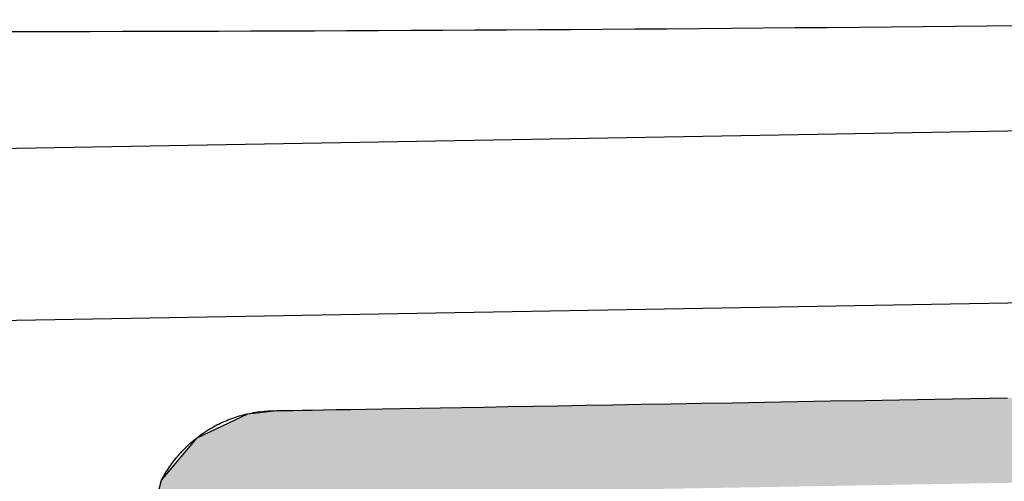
# Model space of a CAD drawing. Extents: x 562 to 7231, y 5817 to 12126.
# Tile 19 of 58: x 3112 to 3284, y 8263 to 8343. Entities that reach past the tile are written whole.
import ezdxf

# ---------------------------------------------------------------- set-up
doc = ezdxf.new("R2010")
doc.units = 0
doc.layers.get('0').update_dxf_attribs({"linetype": 'CONTINUOUS'})
doc.layers.add('CAR', color=10, linetype='CONTINUOUS')
doc.layers.add('LOGO', color=7, linetype='CONTINUOUS')

# ---------------------------------------------------------------- blocks, each defined once
blk = doc.blocks.new('*U28')
at = {"layer": 'LOGO', "color": 8, "linetype": 'CONTINUOUS'}
for p, q in [((2.698, 31.16), (3.351, 31.226)), ((1.413, 30.582), (2.698, 31.16)), ((0.502, 29.53), (1.413, 30.582)), ((0.38, 29.093), (0.502, 29.53))]:
    blk.add_line(p, q, dxfattribs=at)
at = {"layer": 'LOGO', "color": 8, "linetype": 'CONTINUOUS', "extrusion": (0, 0, -1)}
for points in [[(-3.351, 31.226), (-72.119, 31.16), (-2.698, 31.16)], [(-3.351, 31.226), (-71.417, 31.226), (-72.119, 31.16)], [(-2.698, 31.16), (-73.405, 30.582), (-1.413, 30.582)], [(-2.698, 31.16), (-72.119, 31.16), (-73.405, 30.582)], [(-1.413, 30.582), (-74.315, 29.53), (-0.502, 29.53)], [(-1.413, 30.582), (-73.405, 30.582), (-74.315, 29.53)], [(-0.502, 29.53), (-74.438, 29.093), (-0.38, 29.093)], [(-0.502, 29.53), (-74.315, 29.53), (-74.438, 29.093)]]:
    blk.add_solid(points, dxfattribs=at)
blk = doc.blocks.new('KLAUS')
at = {"layer": 'LOGO'}
for points in [[(3.351, 31.226, 0), (3.372, 31.226, 0), (3.433, 31.226, 0), (3.534, 31.226, 0), (3.673, 31.226, 0), (3.851, 31.226, 0), (4.065, 31.226, 0), (4.316, 31.226, 0), (4.603, 31.226, 0), (4.924, 31.226, 0), (5.279, 31.226, 0), (5.667, 31.226, 0), (6.088, 31.226, 0), (6.539, 31.226, 0), (7.021, 31.226, 0), (7.533, 31.226, 0), (8.074, 31.226, 0), (8.643, 31.226, 0), (9.238, 31.226, 0), (9.861, 31.226, 0), (10.508, 31.226, 0), (11.181, 31.226, 0), (11.877, 31.226, 0), (12.597, 31.226, 0), (13.338, 31.226, 0), (14.101, 31.226, 0), (14.885, 31.226, 0), (15.688, 31.226, 0), (16.511, 31.226, 0), (17.351, 31.226, 0), (18.208, 31.226, 0), (19.082, 31.226, 0), (19.971, 31.226, 0), (20.876, 31.226, 0), (21.794, 31.226, 0)], [(0.474, 29.477, 0), (0.498, 29.521, 0), (0.522, 29.566, 0), (0.547, 29.609, 0), (0.572, 29.653, 0), (0.599, 29.696, 0), (0.626, 29.738, 0), (0.653, 29.78, 0), (0.681, 29.822, 0), (0.71, 29.863, 0), (0.739, 29.903, 0), (0.769, 29.944, 0), (0.8, 29.983, 0), (0.831, 30.022, 0), (0.863, 30.061, 0), (0.895, 30.099, 0), (0.928, 30.137, 0), (0.962, 30.174, 0), (0.996, 30.211, 0), (1.031, 30.247, 0), (1.066, 30.282, 0), (1.102, 30.317, 0), (1.138, 30.352, 0), (1.175, 30.386, 0), (1.212, 30.419, 0), (1.25, 30.452, 0), (1.288, 30.484, 0), (1.327, 30.516, 0), (1.366, 30.547, 0), (1.406, 30.577, 0), (1.447, 30.607, 0), (1.487, 30.636, 0), (1.529, 30.665, 0), (1.57, 30.693, 0), (1.613, 30.72, 0), (1.655, 30.747, 0), (1.698, 30.773, 0), (1.742, 30.798, 0), (1.786, 30.823, 0), (1.83, 30.847, 0), (1.875, 30.87, 0), (1.92, 30.893, 0), (1.965, 30.915, 0), (2.011, 30.936, 0), (2.058, 30.957, 0), (2.104, 30.977, 0), (2.151, 30.996, 0), (2.199, 31.015, 0), (2.247, 31.032, 0), (2.295, 31.049, 0), (2.343, 31.066, 0), (2.392, 31.081, 0), (2.441, 31.096, 0), (2.491, 31.11, 0), (2.541, 31.123, 0), (2.591, 31.136, 0), (2.641, 31.148, 0), (2.692, 31.158, 0), (2.743, 31.169, 0), (2.794, 31.178, 0), (2.846, 31.186, 0), (2.898, 31.194, 0), (2.95, 31.201, 0), (3.002, 31.207, 0), (3.055, 31.212, 0), (3.108, 31.216, 0), (3.161, 31.22, 0), (3.214, 31.223, 0), (3.268, 31.224, 0), (3.321, 31.225, 0), (3.351, 31.226, 0), (3.351, 31.226, 0), (3.351, 31.226, 0), (3.351, 31.226, 0), (3.351, 31.226, 0), (3.351, 31.226, 0), (3.351, 31.226, 0), (3.351, 31.226, 0), (3.351, 31.226, 0), (3.351, 31.226, 0), (3.351, 31.226, 0), (3.351, 31.226, 0), (3.351, 31.226, 0), (3.351, 31.226, 0), (3.351, 31.226, 0), (3.351, 31.226, 0), (3.351, 31.226, 0), (3.351, 31.226, 0), (3.351, 31.226, 0), (3.351, 31.226, 0), (3.351, 31.226, 0), (3.351, 31.226, 0), (3.351, 31.226, 0), (3.351, 31.226, 0), (3.351, 31.226, 0), (3.351, 31.226, 0), (3.351, 31.226, 0), (3.351, 31.226, 0), (3.351, 31.226, 0), (3.351, 31.226, 0), (3.351, 31.226, 0), (3.351, 31.226, 0), (3.351, 31.226, 0), (3.351, 31.226, 0), (3.351, 31.226, 0), (3.351, 31.226, 0), (3.351, 31.226, 0), (3.351, 31.226, 0), (3.351, 31.226, 0), (3.351, 31.226, 0), (3.351, 31.226, 0), (3.351, 31.226, 0), (3.351, 31.226, 0), (3.351, 31.226, 0), (3.351, 31.226, 0), (3.351, 31.226, 0), (3.351, 31.226, 0), (3.351, 31.226, 0), (3.351, 31.226, 0), (3.351, 31.226, 0), (3.351, 31.226, 0), (3.351, 31.226, 0), (3.351, 31.226, 0), (3.351, 31.226, 0), (3.351, 31.226, 0), (3.351, 31.226, 0), (3.351, 31.226, 0), (3.351, 31.226, 0), (3.351, 31.226, 0), (3.351, 31.226, 0), (3.351, 31.226, 0), (3.351, 31.226, 0), (3.351, 31.226, 0), (3.351, 31.226, 0), (3.351, 31.226, 0), (3.351, 31.226, 0), (3.351, 31.226, 0), (3.351, 31.226, 0), (3.351, 31.226, 0), (3.351, 31.226, 0), (3.351, 31.226, 0), (3.351, 31.226, 0), (3.351, 31.226, 0), (3.351, 31.226, 0), (3.351, 31.226, 0), (3.351, 31.226, 0), (3.351, 31.226, 0), (3.351, 31.226, 0), (3.351, 31.226, 0), (3.351, 31.226, 0), (3.351, 31.226, 0), (3.351, 31.226, 0), (3.351, 31.226, 0), (3.351, 31.226, 0), (3.351, 31.226, 0), (3.351, 31.226, 0), (3.351, 31.226, 0), (3.351, 31.226, 0), (3.351, 31.226, 0), (3.351, 31.226, 0), (3.351, 31.226, 0), (3.351, 31.226, 0), (3.351, 31.226, 0), (3.351, 31.226, 0), (3.351, 31.226, 0), (3.351, 31.226, 0), (3.351, 31.226, 0), (3.351, 31.226, 0), (3.351, 31.226, 0), (3.351, 31.226, 0)]]:
    blk.add_polyline3d(points, dxfattribs=at)
at = {"layer": 'LOGO', "color": 8, "linetype": 'CONTINUOUS'}
blk.add_blockref('*U28', (0, 0), dxfattribs=at)

msp = doc.modelspace()

# ---------------------------------------------------------------- linework, layer by layer
for p, q in [((1732.775, 8297.073), (4392.087, 8343.491)), ((4387.611, 8313.408), (1732.775, 8267.068))]:
    msp.add_line(p, q)
at = {"layer": 'CAR'}
msp.add_polyline3d([(3107.65, 8341.43, 0), (3113.23, 8341.44, 0), (3118.81, 8341.45, 0), (3124.38, 8341.46, 0), (3129.96, 8341.47, 0), (3135.54, 8341.48, 0), (3141.12, 8341.5, 0), (3146.7, 8341.51, 0), (3152.28, 8341.53, 0), (3157.86, 8341.55, 0), (3163.44, 8341.57, 0), (3169.02, 8341.6, 0), (3174.6, 8341.62, 0), (3180.18, 8341.65, 0), (3185.76, 8341.68, 0), (3191.34, 8341.71, 0), (3196.92, 8341.74, 0), (3202.5, 8341.77, 0), (3208.07, 8341.81, 0), (3213.65, 8341.85, 0), (3219.23, 8341.88, 0), (3224.81, 8341.93, 0), (3230.39, 8341.97, 0), (3235.97, 8342.01, 0), (3241.55, 8342.06, 0), (3247.13, 8342.11, 0), (3252.71, 8342.16, 0), (3258.29, 8342.21, 0), (3263.86, 8342.26, 0), (3269.44, 8342.32, 0), (3275.02, 8342.37, 0), (3280.6, 8342.43, 0), (3286.18, 8342.49, 0)], dxfattribs=at)

# ---------------------------------------------------------------- block references
at = {"xscale": 6.929133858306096, "yscale": 6.929133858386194, "zscale": 6.929133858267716, "rotation": 0.9999999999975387}
msp.add_blockref('KLAUS', (3136.884, 8058.704), dxfattribs=at)

doc.saveas('drawing.dxf')
